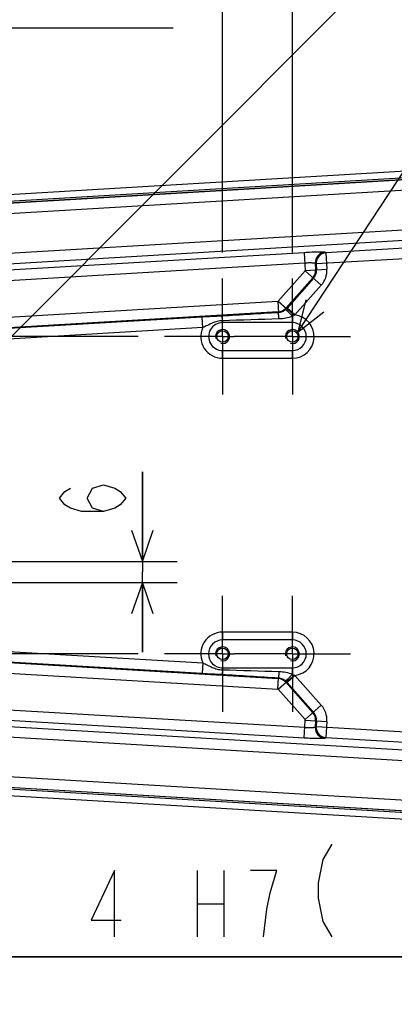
# Model space of a CAD drawing. Extents: x 0 to 594, y 0 to 420.
# Tile 52 of 104: x 181 to 203, y 329 to 386. Entities that reach past the tile are written whole.
import ezdxf

# ---------------------------------------------------------------- set-up
doc = ezdxf.new("R2010")
doc.units = 0
doc.header["$LTSCALE"] = 32.67
doc.linetypes.add('CENTER', pattern=[0.6, 0.375, -0.075, 0.075, -0.075])
doc.layers.get('0').update_dxf_attribs({"linetype": 'CONTINUOUS'})
for name, color, linetype in [('AXIS', 7, 'CONTINUOUS'), ('DRA_ITEM', 7, 'CONTINUOUS'), ('DRAFT', 7, 'CONTINUOUS'), ('DRIV_DIM', 7, 'CONTINUOUS'), ('PARAM_DIM', 7, 'CONTINUOUS'), ('ROUND', 7, 'CONTINUOUS')]:
    doc.layers.add(name, color=color, linetype=linetype)
doc.styles.get("Standard").update_dxf_attribs({"font": 'txt', "width": 0.8})
doc.dimstyles.new('DIMSTYLE_10', dxfattribs={"dimtxt": 3.8, "dimasz": 1.8, "dimexe": 2, "dimexo": 1.5, "dimgap": 0.95, "dimtad": 1, "dimdec": 3, "dimlfac": 5, "dimtxsty": 'STANDARD', "dimblk": 'OPEN', "dimblk1": 'OPEN', "dimblk2": 'OPEN', "dimcen": 0.09, "dimazin": 2, "dimtol": 1, "dimtp": 0.012, "dimtfac": 0.6, "dimtdec": 3, "dimtofl": 0, "dimtmove": 0, "dimatfit": 3, "dimtolj": 1})
doc.dimstyles.new('DIMSTYLE_12', dxfattribs={"dimtxt": 3.8, "dimasz": 1.8, "dimexe": 2, "dimexo": 1.5, "dimgap": 0.95, "dimtad": 1, "dimdec": 3, "dimlfac": 5, "dimtxsty": 'STANDARD', "dimblk": 'OPEN', "dimblk1": 'OPEN', "dimblk2": 'OPEN', "dimcen": 0.09, "dimazin": 2, "dimtp": 0.1, "dimtm": 0.1, "dimtfac": 1, "dimtdec": 3, "dimtofl": 0, "dimtmove": 0, "dimatfit": 3, "dimtolj": 1})
doc.dimstyles.new('DIMSTYLE_5', dxfattribs={"dimtxt": 3.8, "dimasz": 1.8, "dimexe": 2, "dimexo": 1.5, "dimgap": 0.95, "dimtad": 1, "dimdec": 3, "dimlfac": 5, "dimtxsty": 'STANDARD', "dimblk": 'OPEN', "dimblk1": 'OPEN', "dimblk2": 'OPEN', "dimcen": 0.09, "dimazin": 2, "dimtp": 0.001, "dimtm": 0.001, "dimtfac": 1, "dimtdec": 3, "dimtofl": 0, "dimtmove": 0, "dimatfit": 3, "dimtolj": 1})

# ---------------------------------------------------------------- blocks, each defined once
blk = doc.blocks.new('_OPEN')
at = {"color": 0, "linetype": 'BYBLOCK'}
for p, q in [((0, 0), (-1, 0.342)), ((-1, -0.342), (0, 0)), ((-1, 0), (0, 0))]:
    blk.add_line(p, q, dxfattribs=at)
blk = doc.blocks.new('*D28')
at = {"layer": 'DRIV_DIM', "color": 2, "linetype": 'CONTINUOUS'}
for p, q in [((188.24, 367.766), (105.709, 367.766)), ((107.709, 367.766), (107.709, 358.666)), ((107.709, 349.566), (107.709, 358.666)), ((188.24, 349.566), (105.709, 349.566))]:
    blk.add_line(p, q, dxfattribs=at)
at = {"layer": 'DRIV_DIM', "color": 2, "linetype": 'CONTINUOUS', "xscale": 1.8, "yscale": 1.8, "zscale": 1.8}
for p, rotation in [((107.709, 367.766), 90), ((107.709, 349.566), 270)]:
    blk.add_blockref('_OPEN', p, dxfattribs=dict(at, rotation=rotation))
blk = doc.blocks.new('*D30')
at = {"layer": 'DRIV_DIM', "color": 2, "linetype": 'CONTINUOUS'}
for p, q in [((157.07, 378.378), (157.07, 400.982)), ((193.07, 372.596), (193.07, 400.982)), ((157.07, 398.982), (175.07, 398.982)), ((193.07, 398.982), (175.07, 398.982))]:
    blk.add_line(p, q, dxfattribs=at)
at = {"layer": 'DRIV_DIM', "color": 2, "linetype": 'CONTINUOUS', "xscale": 1.8, "yscale": 1.8, "zscale": 1.8, "rotation": 180}
blk.add_blockref('_OPEN', (157.07, 398.982), dxfattribs=at)
at = {"layer": 'DRIV_DIM', "color": 2, "linetype": 'CONTINUOUS', "xscale": 1.8, "yscale": 1.8, "zscale": 1.8}
blk.add_blockref('_OPEN', (193.07, 398.982), dxfattribs=at)
blk = doc.blocks.new('*D31')
at = {"layer": 'DRIV_DIM', "color": 2, "linetype": 'CONTINUOUS'}
for p, q in [((193.07, 372.596), (193.07, 400.982)), ((197.07, 372.596), (197.07, 400.982)), ((193.07, 398.982), (189.07, 398.982)), ((189.07, 398.982), (195.07, 398.982)), ((206.135, 398.982), (195.07, 398.982)), ((197.07, 398.982), (206.135, 398.982))]:
    blk.add_line(p, q, dxfattribs=at)
at = {"layer": 'DRIV_DIM', "color": 2, "linetype": 'CONTINUOUS', "xscale": 1.8, "yscale": 1.8, "zscale": 1.8}
blk.add_blockref('_OPEN', (193.07, 398.982), dxfattribs=at)
at = {"layer": 'DRIV_DIM', "color": 2, "linetype": 'CONTINUOUS', "xscale": 1.8, "yscale": 1.8, "zscale": 1.8, "rotation": 180}
blk.add_blockref('_OPEN', (197.07, 398.982), dxfattribs=at)
blk = doc.blocks.new('*D36')
at = {"layer": 'DRIV_DIM', "color": 2, "linetype": 'CONTINUOUS'}
for p, q in [((174.07, 349.436), (174.07, 322.297)), ((178.07, 349.436), (178.07, 322.297)), ((174.07, 324.297), (170.07, 324.297)), ((170.07, 324.297), (176.07, 324.297)), ((186.573, 324.297), (176.07, 324.297)), ((178.07, 324.297), (186.573, 324.297))]:
    blk.add_line(p, q, dxfattribs=at)
at = {"layer": 'DRIV_DIM', "color": 2, "linetype": 'CONTINUOUS', "xscale": 1.8, "yscale": 1.8, "zscale": 1.8}
blk.add_blockref('_OPEN', (174.07, 324.297), dxfattribs=at)
at = {"layer": 'DRIV_DIM', "color": 2, "linetype": 'CONTINUOUS', "xscale": 1.8, "yscale": 1.8, "zscale": 1.8, "rotation": 180}
blk.add_blockref('_OPEN', (178.07, 324.297), dxfattribs=at)
blk = doc.blocks.new('*D41')
at = {"layer": 'PARAM_DIM', "color": 2, "linetype": 'CONTINUOUS'}
for p, q in [((188.479, 354.866), (188.479, 360.016)), ((188.479, 360.016), (188.479, 354.266)), ((177.57, 354.866), (190.479, 354.866)), ((188.479, 349.666), (188.479, 354.266)), ((177.57, 353.666), (190.479, 353.666)), ((188.479, 353.666), (188.479, 349.666))]:
    blk.add_line(p, q, dxfattribs=at)
at = {"layer": 'PARAM_DIM', "color": 2, "linetype": 'CONTINUOUS', "xscale": 1.8, "yscale": 1.8, "zscale": 1.8}
for p, rotation in [((188.479, 354.866), 270), ((188.479, 353.666), 90)]:
    blk.add_blockref('_OPEN', p, dxfattribs=dict(at, rotation=rotation))
blk = doc.blocks.new('*D42')
at = {"layer": 'PARAM_DIM', "color": 2, "linetype": 'CONTINUOUS'}
for p, q in [((175.67, 352.566), (175.67, 330.198)), ((176.47, 352.566), (176.47, 330.198)), ((175.67, 332.198), (171.67, 332.198)), ((171.67, 332.198), (176.07, 332.198)), ((218.227, 332.198), (176.07, 332.198)), ((176.47, 332.198), (218.227, 332.198))]:
    blk.add_line(p, q, dxfattribs=at)
at = {"layer": 'PARAM_DIM', "color": 2, "linetype": 'CONTINUOUS', "xscale": 1.8, "yscale": 1.8, "zscale": 1.8}
blk.add_blockref('_OPEN', (175.67, 332.198), dxfattribs=at)
at = {"layer": 'PARAM_DIM', "color": 2, "linetype": 'CONTINUOUS', "xscale": 1.8, "yscale": 1.8, "zscale": 1.8, "rotation": 180}
blk.add_blockref('_OPEN', (176.47, 332.198), dxfattribs=at)

msp = doc.modelspace()

# ---------------------------------------------------------------- linework, layer by layer
at = {"color": 7, "linetype": 'CONTINUOUS'}
for p, q in [((203.92188, 376.88359), (156.15476, 374.03856)), ((156.15476, 343.29353), (203.92188, 340.4485))]:
    msp.add_line(p, q, dxfattribs=at)
at = {"color": 2, "linetype": 'CONTINUOUS'}
for centre in [(193.07036, 367.76605), (197.07036, 367.76605), (193.07036, 349.56605), (197.07036, 349.56605)]:
    msp.add_arc(centre, 0.4, 255, 195, dxfattribs=at)
at = {"layer": 'AXIS', "color": 7, "linetype": 'CENTER'}
for p, q in [((193.07036, 367.76605), (193.07036, 371.09605)), ((197.07036, 367.76605), (197.07036, 371.09605)), ((193.07036, 367.76605), (189.74036, 367.76605)), ((193.07036, 367.76605), (193.07036, 364.43605)), ((193.07036, 367.76605), (193.74036, 367.76605)), ((197.07036, 367.76605), (193.74036, 367.76605)), ((197.07036, 367.76605), (197.07036, 364.43605)), ((197.07036, 367.76605), (200.40036, 367.76605)), ((193.07036, 349.56605), (193.07036, 352.89605)), ((197.07036, 349.56605), (197.07036, 352.89605)), ((193.07036, 349.56605), (189.74036, 349.56605)), ((193.07036, 349.56605), (193.07036, 346.23605)), ((193.07036, 349.56605), (193.74036, 349.56605)), ((197.07036, 349.56605), (193.74036, 349.56605)), ((197.07036, 349.56605), (197.07036, 346.23605)), ((197.07036, 349.56605), (200.40036, 349.56605))]:
    msp.add_line(p, q, dxfattribs=at)
at = {"layer": 'AXIS', "color": 7, "linetype": 'CONTINUOUS'}
for centre in [(193.07036, 367.76605), (197.07036, 367.76605), (193.07036, 349.56605), (197.07036, 349.56605)]:
    msp.add_circle(centre, 0.33, dxfattribs=at)
at = {"layer": 'DRA_ITEM', "color": 2, "linetype": 'CONTINUOUS'}
for p, q in [((176.5101, 363.30401), (211.67635, 398.5548)), ((197.37677, 368.02316), (209.83576, 386.95911)), ((168.97243, 385.46472), (190.25243, 385.46472))]:
    msp.add_line(p, q, dxfattribs=at)
msp.add_lwpolyline([(197.85185, 369.86526), (197.37677, 368.02316), (198.88044, 369.18849)], dxfattribs=at)
at = {"layer": 'DRAFT', "color": 7, "linetype": 'CONTINUOUS'}
for p, q in [((156.13096, 374.4381), (203.89808, 377.28313)), ((203.89808, 340.04896), (156.13096, 342.894))]:
    msp.add_line(p, q, dxfattribs=at)
at = {"layer": 'PARAM_DIM', "color": 2, "linetype": 'CONTINUOUS'}
for p, q in [((191.62663, 337.13848), (191.62663, 333.33846)), ((193.14664, 337.13848), (193.14664, 333.33846)), ((191.62663, 335.23847), (193.14664, 335.23847))]:
    msp.add_line(p, q, dxfattribs=at)
for points in [[(186.2622, 357.7356), (185.62886, 357.92561), (185.31219, 358.49561), (185.62886, 359.06561), (186.2622, 359.25559), (186.89553, 359.06561), (187.21218, 358.8756), (187.52885, 358.49561), (187.21218, 358.11559), (186.89553, 357.92561), (186.2622, 357.7356), (184.99552, 357.7356), (184.36219, 357.92561), (184.04552, 358.11559), (183.72885, 358.49561), (184.04552, 358.8756), (184.36219, 359.06561)], [(199.34064, 338.65846), (198.80863, 337.77181), (198.54263, 336.4418), (198.54263, 335.55515), (198.80863, 334.22514), (199.34064, 333.33846)], [(186.87665, 333.33846), (186.87665, 337.13848), (185.54664, 334.28848), (187.25663, 334.28848)], [(195.42663, 333.33846), (195.61665, 334.92182), (195.80664, 335.8718), (195.99663, 336.50514), (196.18665, 337.13848), (194.66664, 337.13848)]]:
    msp.add_lwpolyline(points, dxfattribs=at)
at = {"layer": 'ROUND', "color": 9, "linetype": 'CONTINUOUS'}
for p, q in [((156.15913, 373.96523), (203.92625, 376.81027)), ((203.93944, 376.17781), (156.19655, 373.33355)), ((156.33035, 371.08762), (204.07316, 373.93188)), ((156.36598, 370.48951), (204.10879, 373.33376)), ((204.13641, 372.8701), (198.99227, 372.56364)), ((175.92211, 371.29425), (197.74466, 372.59432)), ((197.74466, 372.59432), (197.80629, 371.55992)), ((204.17204, 372.27198), (198.42978, 371.92989)), ((198.94444, 372.60609), (198.99227, 372.56364)), ((198.99227, 372.56364), (199.04766, 371.63388)), ((175.95774, 370.69613), (197.7803, 371.9962)), ((197.80629, 371.55992), (199.04766, 371.63388)), ((198.38196, 371.97234), (198.4044, 371.59555)), ((198.38196, 371.97234), (198.42978, 371.92989)), ((198.42978, 371.92989), (198.44954, 371.59824)), ((197.79862, 371.53777), (196.25105, 369.79413)), ((198.24675, 371.14004), (196.69918, 369.39639)), ((198.28057, 371.11002), (196.76529, 369.40276)), ((198.7287, 370.71228), (197.79862, 371.53777)), ((198.7287, 370.71228), (197.21342, 369.00503)), ((196.22997, 369.78389), (177.75977, 368.68353)), ((196.22997, 369.78389), (196.26859, 369.13548)), ((196.25105, 369.79413), (196.73302, 369.36635)), ((196.76529, 369.40276), (196.73302, 369.36635)), ((197.21342, 369.00503), (196.76529, 369.40276)), ((196.2656, 369.18577), (177.7954, 368.08542)), ((191.89934, 368.88035), (177.79809, 368.04028)), ((191.93497, 368.28224), (191.89934, 368.88035)), ((197.07036, 368.93542), (197.07036, 368.56605)), ((191.93497, 368.28224), (177.83372, 367.44216)), ((193.07036, 368.67613), (193.07036, 368.56605)), ((193.07036, 366.51883), (193.07036, 366.96605)), ((193.07036, 366.51883), (197.07036, 366.51883)), ((197.07036, 366.51883), (197.07036, 366.96605)), ((193.07036, 350.81326), (193.07036, 350.36605)), ((197.07036, 350.81326), (193.07036, 350.81326)), ((197.07036, 350.81326), (197.07036, 350.36605)), ((177.83372, 349.88993), (191.93497, 349.04986)), ((177.7954, 349.24668), (196.2656, 348.14632)), ((177.79809, 349.29181), (191.89934, 348.45174)), ((191.93497, 349.04986), (191.89934, 348.45174)), ((177.75977, 348.64856), (196.22997, 347.54821)), ((193.07036, 348.65597), (193.07036, 348.76605)), ((197.07036, 348.39667), (197.07036, 348.76605)), ((196.22997, 347.54821), (196.26859, 348.19661)), ((196.25105, 347.53797), (196.73302, 347.96574)), ((196.69918, 347.9357), (198.24675, 346.19206)), ((196.73302, 347.96574), (196.76529, 347.92933)), ((197.21342, 348.32707), (196.76529, 347.92933)), ((196.76529, 347.92933), (198.28057, 346.22207)), ((197.21342, 348.32707), (198.7287, 346.61981)), ((196.25105, 347.53797), (197.79862, 345.79432)), ((204.10879, 343.99833), (156.36598, 346.84259)), ((204.07316, 343.40022), (156.33035, 346.24447)), ((197.7803, 345.33589), (175.95774, 346.63596)), ((197.79862, 345.79432), (198.7287, 346.61981)), ((197.74466, 344.73778), (175.92211, 346.03784)), ((197.74466, 344.73778), (197.80629, 345.77217)), ((197.80629, 345.77217), (199.04766, 345.69822)), ((198.4044, 345.73654), (198.38196, 345.35975)), ((198.44954, 345.73385), (198.42978, 345.4022)), ((199.04766, 345.69822), (198.99227, 344.76845)), ((198.42978, 345.4022), (198.38196, 345.35975)), ((198.42978, 345.4022), (204.17204, 345.06011)), ((198.99227, 344.76845), (198.94444, 344.726)), ((198.99227, 344.76845), (204.13641, 344.46199)), ((156.19655, 343.99854), (203.93944, 341.15428)), ((203.92625, 340.52182), (156.15913, 343.36686))]:
    msp.add_line(p, q, dxfattribs=at)
at = {"layer": 'ROUND', "color": 7, "linetype": 'CONTINUOUS'}
for p, q in [((203.90376, 376.77675), (156.16086, 373.93249)), ((197.07036, 368.56605), (193.07036, 368.56605)), ((193.07036, 366.96605), (197.07036, 366.96605)), ((197.07036, 350.36605), (193.07036, 350.36605)), ((193.07036, 348.76605), (197.07036, 348.76605)), ((156.16086, 343.3996), (203.90376, 340.55534))]:
    msp.add_line(p, q, dxfattribs=at)
at = {"layer": 'ROUND', "color": 9, "linetype": 'CONTINUOUS'}
for centre, radius, start, end in [((198.98214, 372.00614), 0.60113, 93.595197, 183.223477), ((199.02996, 371.96369), 0.60113, 93.595197, 183.223477), ((197.77572, 371.5581), 0.6298, 318.409337, 3.409337), ((197.77572, 371.5581), 0.67502, 318.409337, 3.409337), ((197.77572, 371.5581), 1.27419, 318.409337, 3.409337), ((197.77572, 371.5581), 0.03062, 318.409337, 3.409337), ((196.22815, 369.81445), 0.03062, 273.409337, 318.409337), ((196.22815, 369.81445), 0.6298, 273.409337, 318.409337), ((196.20044, 369.83625), 0.71024, 311.869074, 318.577825), ((197.07036, 367.76605), 1.24721, 270, 83.413214), ((194.38964, 374.11291), 5.83645, 298.593977, 298.935064), ((193.07036, 367.76605), 1.24721, 155.551511, 270), ((193.07036, 349.56605), 1.24721, 90, 204.448489), ((197.07036, 349.56605), 1.24721, 276.586786, 90), ((196.22815, 347.51764), 0.6298, 41.590663, 86.590663), ((196.20044, 347.49585), 0.71024, 41.422176, 48.130925), ((194.38964, 343.21919), 5.83645, 61.064936, 61.406023), ((196.22815, 347.51764), 0.03062, 41.590663, 86.590663), ((197.77572, 345.77399), 0.6298, 356.590663, 41.590663), ((197.77572, 345.77399), 0.67502, 356.590663, 41.590663), ((197.77572, 345.77399), 1.27419, 356.590663, 41.590663), ((197.77572, 345.77399), 0.03062, 356.590663, 41.590663), ((198.98214, 345.32595), 0.60113, 176.776523, 266.404803), ((199.02996, 345.3684), 0.60113, 176.776523, 266.404803)]:
    msp.add_arc(centre, radius, start, end, dxfattribs=at)
at = {"layer": 'ROUND', "color": 7, "linetype": 'CONTINUOUS'}
for centre, start, end in [((193.07036, 367.76605), 89.999655, 270), ((197.07036, 367.76605), 270, 90), ((193.07036, 349.56605), 90, 270), ((197.07036, 349.56605), 270, 90)]:
    msp.add_arc(centre, 0.8, start, end, dxfattribs=at)
at = {"layer": 'ROUND', "color": 9, "linetype": 'CONTINUOUS'}
for points, knots in [([(197.74466, 372.59432), (197.89271, 372.60314), (198.10825, 372.61398), (198.38362, 372.62312), (198.56067, 372.62661), (198.70848, 372.62681), (198.81099, 372.62436), (198.87434, 372.62017), (198.90726, 372.61674), (198.92941, 372.61254), (198.94125, 372.60892), (198.94444, 372.60609)], [0, 0, 0, 0, 0.37004035, 0.5383815, 0.68740675, 0.81181346, 0.90722713, 0.94300222, 0.97042585, 0.98936147, 1, 1, 1, 1]), ([(197.7803, 371.9962), (197.85446, 372.00062), (197.96252, 372.00505), (198.10051, 372.00599), (198.18936, 372.00418), (198.26325, 372.00001), (198.32104, 371.9938), (198.35795, 371.98599), (198.37856, 371.97822), (198.38196, 371.97234)], [0, 0, 0, 0, 0.36747955, 0.5346455, 0.68269162, 0.80649976, 0.90198448, 0.96644024, 1, 1, 1, 1]), ([(197.18296, 368.98831), (197.12833, 369.03661), (197.04862, 369.10646), (196.94615, 369.19461), (196.88013, 369.25076), (196.82459, 369.2967), (196.78183, 369.3322), (196.75259, 369.35307), (196.73838, 369.36496), (196.73302, 369.36635)], [0, 0, 0, 0, 0.37205464, 0.54071228, 0.68976136, 0.81399959, 0.90909548, 0.97176294, 1, 1, 1, 1]), ([(193.03472, 368.93711), (192.84646, 368.92548), (192.4678, 368.91021), (192.08932, 368.89167), (191.89934, 368.88035)], [0, 0, 0, 0, 0.49777151, 1, 1, 1, 1]), ([(193.07036, 368.67613), (193.06722, 368.71091), (193.06123, 368.77267), (193.053, 368.84453), (193.04647, 368.88909), (193.04258, 368.9121), (193.03885, 368.92711), (193.03654, 368.9351), (193.03472, 368.93711)], [0, 0, 0, 0, 0.39693523, 0.70549087, 0.82139574, 0.9096284, 0.96920423, 1, 1, 1, 1]), ([(196.67448, 369.30735), (196.61929, 369.25793), (196.49156, 369.17559), (196.34336, 369.14013), (196.26859, 369.13548)], [0, 0, 0, 0, 0.49723255, 1, 1, 1, 1]), ([(196.30423, 368.77531), (196.30081, 368.82254), (196.29431, 368.90727), (196.28579, 369.00622), (196.27919, 369.06853), (196.27559, 369.10074), (196.27191, 369.12165), (196.27033, 369.1325), (196.26859, 369.13548)], [0, 0, 0, 0, 0.39220275, 0.70408354, 0.82216435, 0.91183052, 0.97141245, 1, 1, 1, 1]), ([(197.07036, 368.93542), (196.95075, 368.88225), (196.69692, 368.80771), (196.43533, 368.7793), (196.30423, 368.77531)], [0, 0, 0, 0, 0.49947141, 1, 1, 1, 1]), ([(197.07036, 368.93542), (197.02474, 368.98591), (196.95764, 369.05809), (196.86981, 369.14737), (196.81272, 369.20286), (196.764, 369.24728), (196.72454, 369.28049), (196.6971, 369.29925), (196.68024, 369.3084), (196.67448, 369.30735)], [0, 0, 0, 0, 0.37382776, 0.54110875, 0.68820791, 0.81061046, 0.90465988, 0.96785432, 1, 1, 1, 1]), ([(193.07036, 368.67613), (192.96909, 368.67418), (192.76665, 368.64686), (192.48041, 368.54398), (192.2107, 368.40701), (192.02856, 368.32029), (191.93497, 368.28224)], [0, 0, 0, 0, 0.25085301, 0.50083638, 0.74976882, 1, 1, 1, 1]), ([(191.93497, 349.04986), (192.02856, 349.0118), (192.2107, 348.92509), (192.4804, 348.78811), (192.76664, 348.68524), (192.96909, 348.6579), (193.07036, 348.65597)], [0, 0, 0, 0, 0.2502248, 0.49915483, 0.74913166, 1, 1, 1, 1]), ([(191.89934, 348.45174), (192.08931, 348.44042), (192.4678, 348.42188), (192.84646, 348.40662), (193.03472, 348.39498)], [0, 0, 0, 0, 0.50221901, 1, 1, 1, 1]), ([(193.07036, 348.65597), (193.06722, 348.62119), (193.06123, 348.55943), (193.053, 348.48756), (193.04647, 348.443), (193.04258, 348.41999), (193.03885, 348.40499), (193.03654, 348.39699), (193.03472, 348.39498)], [0, 0, 0, 0, 0.39693519, 0.70549082, 0.82139568, 0.90962834, 0.96920418, 1, 1, 1, 1]), ([(196.30423, 348.55678), (196.30081, 348.50955), (196.29431, 348.42482), (196.28579, 348.32587), (196.27919, 348.26356), (196.27559, 348.23136), (196.27191, 348.21045), (196.27033, 348.19959), (196.26859, 348.19661)], [0, 0, 0, 0, 0.39220277, 0.70408357, 0.82216438, 0.91183055, 0.97141248, 1, 1, 1, 1]), ([(196.30423, 348.55678), (196.43533, 348.55279), (196.69691, 348.52437), (196.95076, 348.44986), (197.07036, 348.39667)], [0, 0, 0, 0, 0.50050864, 1, 1, 1, 1]), ([(196.26859, 348.19661), (196.34336, 348.19196), (196.49155, 348.1565), (196.61928, 348.07417), (196.67448, 348.02474)], [0, 0, 0, 0, 0.50272962, 1, 1, 1, 1]), ([(197.07036, 348.39667), (197.02473, 348.34618), (196.95764, 348.274), (196.86981, 348.18472), (196.81272, 348.12924), (196.764, 348.08481), (196.72454, 348.0516), (196.6971, 348.03284), (196.68024, 348.02369), (196.67448, 348.02474)], [0, 0, 0, 0, 0.37382797, 0.54110906, 0.68820831, 0.81061091, 0.90466033, 0.96785466, 1, 1, 1, 1]), ([(197.18296, 348.34378), (197.12833, 348.29548), (197.04862, 348.22564), (196.94615, 348.13748), (196.88013, 348.08133), (196.82459, 348.03539), (196.78183, 347.9999), (196.75259, 347.97902), (196.73838, 347.96714), (196.73302, 347.96574)], [0, 0, 0, 0, 0.37205464, 0.54071228, 0.68976135, 0.81399959, 0.90909548, 0.97176294, 1, 1, 1, 1]), ([(198.38196, 345.35975), (198.37856, 345.35388), (198.35795, 345.3461), (198.32105, 345.33829), (198.26325, 345.33208), (198.18937, 345.32791), (198.10052, 345.3261), (197.96253, 345.32705), (197.85446, 345.33147), (197.7803, 345.33589)], [0, 0, 0, 0, 0.03355639, 0.09800858, 0.19349051, 0.31729587, 0.46534034, 0.63250499, 1, 1, 1, 1]), ([(198.94444, 344.726), (198.94125, 344.72317), (198.92941, 344.71955), (198.90726, 344.71535), (198.87435, 344.71192), (198.81099, 344.70773), (198.70849, 344.70529), (198.56068, 344.70549), (198.38363, 344.70897), (198.10826, 344.71811), (197.89272, 344.72896), (197.74466, 344.73778)], [0, 0, 0, 0, 0.01063761, 0.02957108, 0.05699272, 0.09276598, 0.18817681, 0.31258072, 0.4616043, 0.62994415, 1, 1, 1, 1])]:
    msp.add_open_spline(points, degree=3, knots=knots, dxfattribs=at)
for points in [[(196.26859, 369.13548), (195.19061, 369.06977), (194.11265, 369.0037), (193.03472, 368.93711)], [(196.30423, 368.77531), (195.22626, 368.74246), (194.14831, 368.70942), (193.07036, 368.67613)], [(197.18296, 368.98831), (197.14655, 368.96846), (197.10866, 368.95131), (197.07036, 368.93542)], [(193.07036, 348.65597), (194.14831, 348.62267), (195.22626, 348.58963), (196.30423, 348.55678)], [(193.03472, 348.39498), (194.11265, 348.32839), (195.19061, 348.26232), (196.26859, 348.19661)], [(197.07036, 348.39667), (197.10866, 348.38078), (197.14655, 348.36364), (197.18296, 348.34378)]]:
    msp.add_open_spline(points, degree=3, dxfattribs=at)

# ---------------------------------------------------------------- dimensions: what is measured, and where the dimension line sits
at = {"layer": 'DRIV_DIM', "color": 2, "linetype": 'CONTINUOUS'}
for base, p1, p2, picture, middle in [((193.07036, 398.98171), (157.07036, 376.87839), (193.07036, 371.09605), '*D30', (170.51036, 398.98171)), ((197.07036, 398.98171), (193.07036, 371.09605), (197.07036, 371.09605), '*D31', (200.05461, 398.98171)), ((178.07036, 324.29662), (174.07036, 350.93605), (178.07036, 350.93605), '*D36', (180.49278, 324.29662))]:
    dim = msp.add_linear_dim(base=base, p1=p1, p2=p2, dimstyle='DIMSTYLE_5', dxfattribs=at)
    dim.commit()
    dim.dimension.update_dxf_attribs({"geometry": picture, "text_midpoint": middle, "dimtype": 160})
dim = msp.add_linear_dim(base=(107.70862, 349.56605), p1=(189.74036, 367.76605), p2=(189.74036, 349.56605), angle=270, dimstyle='DIMSTYLE_5', dxfattribs=at)
dim.commit()
dim.dimension.update_dxf_attribs({"geometry": '*D28', "text_midpoint": (107.70862, 355.62605), "dimtype": 160})
at = {"layer": 'PARAM_DIM', "color": 2, "linetype": 'CONTINUOUS'}
dim = msp.add_linear_dim(base=(188.47886, 353.66605), p1=(176.07036, 354.86605), p2=(176.07036, 353.66605), angle=270, dimstyle='DIMSTYLE_12', dxfattribs=at)
dim.commit()
dim.dimension.update_dxf_attribs({"geometry": '*D41', "text_midpoint": (188.47886, 356.9756), "dimtype": 160})
dim = msp.add_linear_dim(base=(175.67036, 332.19848), p1=(176.47036, 354.06605), p2=(175.67036, 354.06605), angle=180, dimstyle='DIMSTYLE_10', override={"dimpost": '<>H7'}, dxfattribs=at)
dim.commit()
dim.dimension.update_dxf_attribs({"geometry": '*D42', "text_midpoint": (184.78664, 332.19848), "dimtype": 160})

doc.saveas('drawing.dxf')
